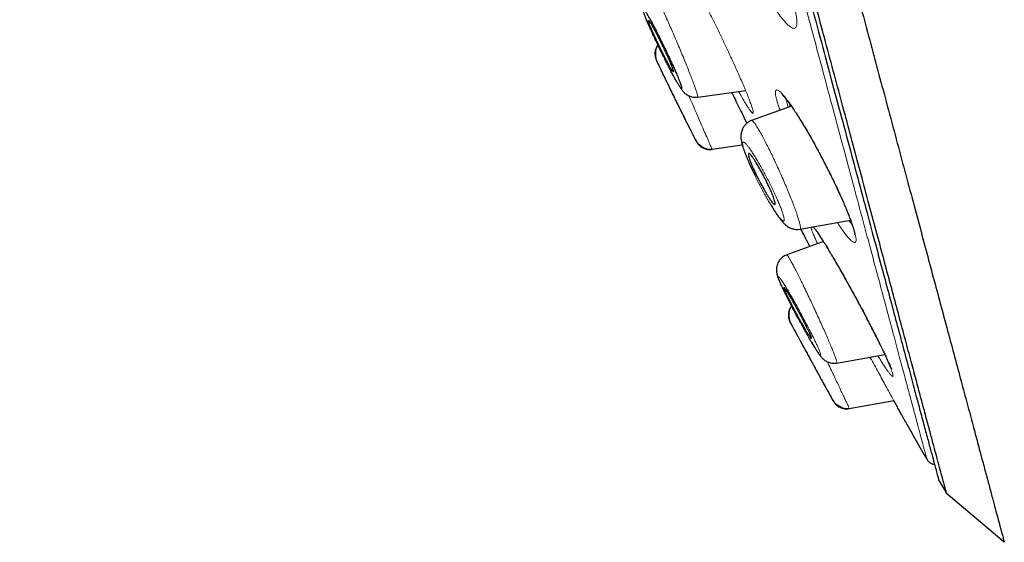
# Model space of a CAD drawing. Header units: millimetres. Extents: x 8 to 846, y 12 to 2113.
# Tile 232 of 256: x 89 to 120, y 1767 to 1784. Entities that reach past the tile are written whole.
import ezdxf

# ---------------------------------------------------------------- set-up
doc = ezdxf.new("R2010")
doc.units = ezdxf.units.MM

msp = doc.modelspace()

# ---------------------------------------------------------------- linework, layer by layer
at = {"color": 7, "linetype": 'Continuous', "lineweight": 30}
for p, q in [((110.459, 1781.606), (112.004, 1781.823)), ((113.467, 1781.319), (112.19, 1780.855)), ((110.919, 1779.933), (111.89, 1780.07)), ((113.745, 1777.361), (115.371, 1777.648)), ((114.497, 1776.968), (113.318, 1776.539)), ((114.928, 1773.059), (116.473, 1773.331)), ((115.328, 1771.603), (116.766, 1771.857)), ((118.452, 1768.871), (118.454, 1768.87)), ((120.307, 1767.299), (118.452, 1768.871)), ((120.309, 1767.297), (120.308, 1767.301))]:
    msp.add_line(p, q, dxfattribs=at)
at = {"color": 8, "linetype": 'Continuous', "lineweight": 0}
for p, q in [((110.922, 1779.926), (111.892, 1780.062)), ((115.184, 1775.792), (115.179, 1775.801)), ((115.332, 1771.596), (116.77, 1771.849))]:
    msp.add_line(p, q, dxfattribs=at)
at = {"color": 8, "linetype": 'Continuous', "lineweight": 0, "flags": 128}
msp.add_lwpolyline([(113.886, 1780.662), (113.881, 1780.667), (113.868, 1780.694)], dxfattribs=at)
at = {"color": 7, "linetype": 'Continuous', "lineweight": 30}
for radius, start, end in [(221.7, 205.83524, 205.94748), (221.7, 206.42076, 206.57838), (220, 207.63006, 207.79363), (221.7, 208.27627, 208.37934), (221.7, 208.85696, 209.01863), (220, 209.46691, 209.83034), (220, 210.0254, 210.15659)]:
    msp.add_arc((308.676, 1879.391), radius, start, end, dxfattribs=at)
for points, knots in [([(89.498, 1882.285), (89.5, 1882.275), (89.506, 1882.254), (89.551, 1882.085), (89.623, 1881.818), (89.724, 1881.442), (89.852, 1880.962), (90.009, 1880.377), (90.204, 1879.65), (90.442, 1878.762), (90.729, 1877.692), (91.052, 1876.485), (91.41, 1875.146), (91.803, 1873.68), (92.209, 1872.166), (92.621, 1870.628), (93.035, 1869.085), (93.47, 1867.459), (93.927, 1865.754), (94.405, 1863.97), (94.903, 1862.114), (95.419, 1860.187), (95.953, 1858.195), (96.503, 1856.14), (97.069, 1854.028), (97.65, 1851.861), (98.244, 1849.644), (98.851, 1847.379), (99.503, 1844.944), (100.202, 1842.335), (100.948, 1839.551), (101.704, 1836.73), (102.468, 1833.878), (103.238, 1831.004), (103.976, 1828.251), (104.679, 1825.629), (105.345, 1823.143), (106.01, 1820.66), (106.673, 1818.185), (107.333, 1815.723), (107.988, 1813.277), (108.638, 1810.852), (109.281, 1808.454), (109.915, 1806.086), (110.54, 1803.752), (111.155, 1801.459), (111.758, 1799.21), (112.348, 1797.008), (112.955, 1794.739), (113.578, 1792.418), (114.209, 1790.062), (114.817, 1787.794), (115.399, 1785.621), (115.956, 1783.541), (116.303, 1782.245), (116.477, 1781.597)], [0, 0, 0, 0, 0.017859, 0.035717, 0.053574, 0.07143, 0.089287, 0.107143, 0.125, 0.145832, 0.166666, 0.1875, 0.208333, 0.229166, 0.249999, 0.267856, 0.285713, 0.303571, 0.321429, 0.339287, 0.357144, 0.375001, 0.392858, 0.410715, 0.428572, 0.446429, 0.464286, 0.482143, 0.500002, 0.520835, 0.541668, 0.562501, 0.583334, 0.604167, 0.624999, 0.642856, 0.660713, 0.678571, 0.696428, 0.714286, 0.732144, 0.750003, 0.76786, 0.785718, 0.803575, 0.821433, 0.839289, 0.857146, 0.875003, 0.895835, 0.916668, 0.9375, 0.958333, 0.979167, 1, 1, 1, 1]), ([(118.452, 1768.871), (118.451, 1768.876), (118.448, 1768.887), (118.425, 1768.973), (118.388, 1769.11), (118.336, 1769.304), (118.27, 1769.552), (118.188, 1769.856), (118.095, 1770.202), (117.993, 1770.586), (117.881, 1771.003), (117.758, 1771.463), (117.623, 1771.967), (117.476, 1772.514), (117.313, 1773.124), (117.132, 1773.8), (116.933, 1774.546), (116.72, 1775.34), (116.495, 1776.181), (116.257, 1777.071), (116.005, 1778.008), (115.749, 1778.965), (115.489, 1779.937), (115.226, 1780.915), (114.955, 1781.929), (114.674, 1782.978), (114.383, 1784.061), (114.075, 1785.211), (113.749, 1786.429), (113.403, 1787.717), (113.048, 1789.041), (112.683, 1790.401), (112.309, 1791.797), (111.925, 1793.23), (111.542, 1794.657), (111.164, 1796.072), (110.791, 1797.464), (110.413, 1798.876), (110.03, 1800.307), (109.642, 1801.756), (109.237, 1803.267), (108.816, 1804.839), (108.378, 1806.474), (107.935, 1808.126), (107.487, 1809.796), (107.034, 1811.484), (106.576, 1813.192), (106.127, 1814.867), (105.689, 1816.504), (105.263, 1818.095), (104.837, 1819.688), (104.409, 1821.283), (103.981, 1822.881), (103.541, 1824.526), (103.087, 1826.217), (102.622, 1827.953), (102.157, 1829.687), (101.692, 1831.419), (101.228, 1833.15), (100.765, 1834.877), (100.318, 1836.547), (99.887, 1838.155), (99.474, 1839.7), (99.064, 1841.229), (98.659, 1842.742), (98.258, 1844.24), (97.867, 1845.699), (97.487, 1847.12), (97.116, 1848.502), (96.75, 1849.867), (96.389, 1851.215), (96.032, 1852.546), (95.679, 1853.859), (95.333, 1855.15), (94.989, 1856.436), (94.648, 1857.711), (94.309, 1858.975), (93.979, 1860.21), (93.656, 1861.414), (93.342, 1862.589), (93.04, 1863.715), (92.751, 1864.793), (92.475, 1865.825), (92.206, 1866.827), (91.945, 1867.798), (91.693, 1868.74), (91.448, 1869.65), (91.213, 1870.527), (90.985, 1871.379), (90.764, 1872.204), (90.551, 1873.001), (90.349, 1873.757), (90.158, 1874.472), (89.977, 1875.145), (89.811, 1875.767), (89.657, 1876.339), (89.517, 1876.862), (89.387, 1877.347), (89.267, 1877.792), (89.158, 1878.197), (89.06, 1878.564), (88.972, 1878.889), (88.895, 1879.179), (88.828, 1879.428), (88.773, 1879.635), (88.73, 1879.797), (88.7, 1879.912), (88.681, 1879.983), (88.679, 1879.992), (88.677, 1879.997)], [0, 0, 0, 0, 0.010081, 0.020137, 0.030179, 0.040216, 0.050257, 0.060311, 0.070335, 0.079491, 0.088633, 0.097767, 0.1069, 0.116039, 0.125192, 0.135253, 0.145282, 0.155288, 0.16528, 0.175267, 0.185259, 0.195301, 0.204496, 0.213673, 0.222839, 0.232002, 0.241168, 0.250345, 0.260322, 0.270285, 0.280246, 0.290212, 0.300194, 0.310203, 0.320293, 0.329526, 0.338727, 0.347904, 0.357065, 0.366218, 0.375372, 0.385323, 0.395264, 0.405207, 0.415162, 0.425139, 0.435149, 0.445226, 0.454443, 0.463632, 0.472801, 0.481959, 0.491116, 0.500279, 0.510233, 0.520184, 0.530144, 0.540125, 0.550137, 0.560192, 0.570258, 0.579448, 0.588609, 0.59775, 0.60688, 0.616007, 0.625139, 0.633867, 0.642594, 0.651329, 0.660077, 0.668845, 0.677642, 0.686473, 0.695244, 0.704395, 0.713529, 0.722653, 0.731774, 0.740899, 0.750037, 0.758756, 0.767483, 0.776222, 0.78498, 0.793764, 0.802579, 0.811433, 0.820208, 0.829363, 0.838502, 0.847632, 0.856762, 0.865897, 0.875044, 0.883755, 0.89247, 0.901196, 0.909939, 0.918704, 0.927499, 0.936329, 0.945126, 0.954305, 0.963462, 0.972602, 0.981734, 0.990864, 1, 1, 1, 1]), ([(103.438, 1824.397), (103.618, 1823.725), (103.978, 1822.382), (104.517, 1820.371), (105.055, 1818.364), (105.591, 1816.362), (106.125, 1814.366), (106.647, 1812.417), (107.155, 1810.522), (107.648, 1808.685), (108.135, 1806.869), (108.616, 1805.073), (109.1, 1803.268), (109.585, 1801.458), (110.07, 1799.648), (110.546, 1797.869), (111.014, 1796.122), (111.473, 1794.407), (111.914, 1792.761), (112.337, 1791.186), (112.739, 1789.684), (113.131, 1788.224), (113.511, 1786.806), (113.885, 1785.41), (114.252, 1784.039), (114.611, 1782.699), (114.956, 1781.411), (115.286, 1780.176), (115.601, 1778.997), (115.895, 1777.9), (116.168, 1776.885), (116.419, 1775.949), (116.655, 1775.073), (116.874, 1774.255), (117.081, 1773.483), (117.274, 1772.762), (117.452, 1772.096), (117.611, 1771.499), (117.752, 1770.97), (117.875, 1770.512), (117.977, 1770.132), (118.059, 1769.828), (118.121, 1769.596), (118.167, 1769.428), (118.192, 1769.334), (118.203, 1769.295), (118.2, 1769.306), (118.2, 1769.306)], [0, 0, 0, 0, 0.0232949, 0.0465589, 0.069828, 0.093138, 0.1165245, 0.139995, 0.1620676, 0.1840903, 0.2060924, 0.2281031, 0.2501512, 0.2733497, 0.2965381, 0.3197493, 0.3430159, 0.3663703, 0.3898083, 0.4118649, 0.4338901, 0.4559102, 0.4779512, 0.5000393, 0.5232022, 0.546403, 0.5696716, 0.593038, 0.6165317, 0.639999, 0.6620003, 0.6839543, 0.7058851, 0.7278175, 0.7497759, 0.7729306, 0.7961196, 0.8193719, 0.8427167, 0.8661831, 0.8896898, 0.9117455, 0.9337306, 0.9556694, 0.9775865, 0.9995067, 1, 1, 1, 1]), ([(108.776, 1784.367), (108.767, 1784.382), (108.747, 1784.413), (108.724, 1784.443), (108.707, 1784.461), (108.694, 1784.468), (108.689, 1784.458), (108.693, 1784.425), (108.707, 1784.375), (108.728, 1784.315), (108.752, 1784.249), (108.783, 1784.172), (108.822, 1784.075), (108.873, 1783.956), (108.935, 1783.815), (109.003, 1783.663), (109.076, 1783.504), (109.153, 1783.338), (109.234, 1783.169), (109.316, 1783.001), (109.398, 1782.836), (109.478, 1782.677), (109.555, 1782.526), (109.629, 1782.386), (109.697, 1782.259), (109.76, 1782.147), (109.815, 1782.052), (109.858, 1781.983), (109.89, 1781.934), (109.913, 1781.903), (109.93, 1781.885), (109.943, 1781.878), (109.948, 1781.889), (109.944, 1781.922), (109.93, 1781.971), (109.909, 1782.033), (109.884, 1782.099), (109.853, 1782.177), (109.813, 1782.274), (109.763, 1782.392), (109.701, 1782.533), (109.633, 1782.685), (109.56, 1782.844), (109.482, 1783.01), (109.402, 1783.179), (109.32, 1783.347), (109.238, 1783.512), (109.158, 1783.67), (109.081, 1783.821), (109.008, 1783.961), (108.939, 1784.087), (108.877, 1784.199), (108.821, 1784.295), (108.791, 1784.343), (108.776, 1784.367)], [0, 0, 0, 0, 0.015455, 0.031171, 0.046752, 0.062344, 0.083199, 0.104168, 0.124836, 0.140399, 0.155893, 0.171484, 0.187334, 0.208306, 0.229035, 0.249874, 0.270506, 0.291224, 0.312388, 0.333171, 0.354112, 0.374891, 0.395605, 0.416517, 0.437343, 0.458438, 0.479215, 0.500026, 0.515597, 0.531101, 0.546701, 0.562559, 0.583349, 0.604286, 0.625047, 0.640539, 0.656274, 0.671838, 0.687502, 0.708564, 0.729281, 0.750009, 0.770736, 0.791439, 0.812477, 0.833442, 0.854171, 0.875, 0.895706, 0.916414, 0.937479, 0.958289, 0.979237, 1, 1, 1, 1]), ([(109.627, 1782.48), (109.639, 1782.464), (109.66, 1782.432), (109.675, 1782.42), (109.68, 1782.429), (109.674, 1782.461), (109.656, 1782.515), (109.627, 1782.591), (109.589, 1782.686), (109.541, 1782.797), (109.485, 1782.923), (109.423, 1783.058), (109.356, 1783.199), (109.287, 1783.342), (109.219, 1783.48), (109.152, 1783.612), (109.089, 1783.732), (109.033, 1783.838), (108.983, 1783.926), (108.942, 1783.996), (108.91, 1784.045), (108.888, 1784.072), (108.876, 1784.077), (108.876, 1784.058), (108.887, 1784.018), (108.909, 1783.955), (108.941, 1783.872), (108.984, 1783.771), (109.035, 1783.654), (109.093, 1783.524), (109.157, 1783.386), (109.225, 1783.244), (109.294, 1783.102), (109.362, 1782.966), (109.427, 1782.838), (109.488, 1782.722), (109.543, 1782.622), (109.591, 1782.538), (109.615, 1782.5), (109.627, 1782.48)], [0, 0, 0, 0, 0.031091, 0.057186, 0.08328, 0.109566, 0.135853, 0.162585, 0.189318, 0.216556, 0.243797, 0.271367, 0.29894, 0.326517, 0.354094, 0.381358, 0.408621, 0.4354, 0.462177, 0.488508, 0.514837, 0.540941, 0.567043, 0.593238, 0.619432, 0.646008, 0.672584, 0.699671, 0.726761, 0.754257, 0.781756, 0.809369, 0.836984, 0.864372, 0.891761, 0.918813, 0.945863, 0.972933, 1, 1, 1, 1]), ([(109.179, 1783.285), (109.177, 1783.282), (109.151, 1783.253), (109.119, 1783.183), (109.088, 1783.08), (109.082, 1782.972), (109.097, 1782.87), (109.123, 1782.808), (109.135, 1782.777)], [0, 0, 0, 0, 0.019388, 0.22014, 0.423087, 0.623495, 0.816974, 1, 1, 1, 1]), ([(109.182, 1783.278), (109.18, 1783.275), (109.167, 1783.259), (109.15, 1783.229), (109.13, 1783.188), (109.115, 1783.146), (109.105, 1783.104), (109.099, 1783.06), (109.097, 1783.014), (109.1, 1782.972), (109.104, 1782.929), (109.108, 1782.895), (109.112, 1782.871), (109.116, 1782.848), (109.123, 1782.818), (109.134, 1782.782), (109.144, 1782.761), (109.149, 1782.749)], [0, 0, 0, 0, 0.017605, 0.094548, 0.158723, 0.225761, 0.300836, 0.386609, 0.484472, 0.590255, 0.677775, 0.715671, 0.751468, 0.786797, 0.823208, 0.903829, 1, 1, 1, 1]), ([(109.148, 1782.75), (109.146, 1782.756), (109.137, 1782.773), (109.136, 1782.776), (109.135, 1782.777)], [0, 0, 0, 0, 0.304977, 1, 1, 1, 1]), ([(109.135, 1782.777), (109.136, 1782.776), (109.137, 1782.773), (109.146, 1782.756), (109.148, 1782.75)], [0, 0, 0, 0, 0.694787, 1, 1, 1, 1]), ([(110.044, 1780.924), (110.034, 1780.944), (110.015, 1780.984), (109.975, 1781.065), (109.923, 1781.17), (109.859, 1781.299), (109.791, 1781.438), (109.722, 1781.578), (109.653, 1781.718), (109.588, 1781.852), (109.526, 1781.978), (109.47, 1782.091), (109.422, 1782.19), (109.382, 1782.27), (109.352, 1782.332), (109.332, 1782.372), (109.323, 1782.39), (109.325, 1782.387), (109.325, 1782.387)], [0, 0, 0, 0, 0.044924, 0.090412, 0.159548, 0.230743, 0.299833, 0.370925, 0.43919, 0.509382, 0.576428, 0.64534, 0.711297, 0.779095, 0.844538, 0.911844, 0.977571, 1, 1, 1, 1]), ([(109.881, 1781.948), (109.89, 1781.934), (109.912, 1781.897), (109.939, 1781.857), (109.964, 1781.822), (109.982, 1781.799), (109.998, 1781.781), (110.012, 1781.766), (110.036, 1781.741), (110.064, 1781.717), (110.094, 1781.696), (110.112, 1781.683), (110.134, 1781.67), (110.166, 1781.652), (110.213, 1781.631), (110.28, 1781.611), (110.364, 1781.598), (110.426, 1781.603), (110.459, 1781.606)], [0, 0, 0, 0, 0.089539, 0.238449, 0.333238, 0.408648, 0.464887, 0.498139, 0.527077, 0.60037, 0.622373, 0.645927, 0.671056, 0.704529, 0.754813, 0.821769, 0.90428, 1, 1, 1, 1]), ([(111.547, 1781.759), (111.573, 1781.706), (111.642, 1781.567), (111.751, 1781.344), (111.887, 1781.069), (111.984, 1780.873), (112.035, 1780.77), (112.037, 1780.766)], [0, 0, 0, 0, 0.153583, 0.40146, 0.652225, 0.98512, 1, 1, 1, 1]), ([(113.168, 1781.692), (113.168, 1781.692), (113.167, 1781.692), (113.173, 1781.688), (113.18, 1781.682), (113.192, 1781.67), (113.209, 1781.653), (113.235, 1781.625), (113.27, 1781.584), (113.317, 1781.525), (113.376, 1781.448), (113.449, 1781.348), (113.535, 1781.222), (113.624, 1781.086), (113.712, 1780.947), (113.791, 1780.82), (113.846, 1780.729), (113.871, 1780.686)], [0, 0, 0, 0, 0.005036, 0.024164, 0.048519, 0.078599, 0.121448, 0.172403, 0.240247, 0.31878, 0.408109, 0.508295, 0.619317, 0.741036, 0.828017, 0.919525, 1, 1, 1, 1]), ([(116.477, 1781.597), (116.574, 1781.236), (116.767, 1780.514), (117.045, 1779.478), (117.313, 1778.476), (117.572, 1777.512), (117.819, 1776.588), (118.056, 1775.705), (118.289, 1774.834), (118.518, 1773.981), (118.74, 1773.152), (118.948, 1772.376), (119.142, 1771.653), (119.316, 1771.003), (119.471, 1770.422), (119.61, 1769.906), (119.736, 1769.434), (119.85, 1769.009), (119.952, 1768.629), (120.041, 1768.296), (120.105, 1768.057), (120.15, 1767.889), (120.181, 1767.772), (120.209, 1767.667), (120.235, 1767.572), (120.257, 1767.488), (120.275, 1767.424), (120.287, 1767.377), (120.296, 1767.345), (120.302, 1767.323), (120.305, 1767.309), (120.307, 1767.302), (120.308, 1767.299), (120.309, 1767.297), (120.309, 1767.297), (120.309, 1767.297)], [0, 0, 0, 0, 0.039965, 0.079929, 0.119922, 0.160016, 0.200089, 0.23998, 0.27989, 0.323933, 0.367928, 0.411888, 0.455897, 0.499945, 0.539967, 0.579932, 0.619887, 0.659888, 0.699966, 0.740007, 0.779935, 0.800437, 0.821039, 0.842058, 0.863869, 0.886742, 0.91016, 0.92548, 0.94039, 0.954618, 0.96777, 0.977052, 0.985307, 0.992835, 1, 1, 1, 1]), ([(113.399, 1781.415), (113.399, 1781.415), (113.407, 1781.384), (113.419, 1781.345), (113.431, 1781.306)], [0, 0, 0, 0, 0.002533, 1, 1, 1, 1]), ([(110.133, 1780.743), (110.133, 1780.743), (110.135, 1780.739), (110.128, 1780.753), (110.112, 1780.786), (110.084, 1780.843), (110.057, 1780.897), (110.044, 1780.924)], [0, 0, 0, 0, 0.013231, 0.256391, 0.506737, 0.74986, 1, 1, 1, 1]), ([(112.19, 1780.855), (112.166, 1780.845), (112.119, 1780.825), (112.057, 1780.784), (112.008, 1780.742), (111.967, 1780.697), (111.935, 1780.654), (111.911, 1780.613), (111.89, 1780.569), (111.87, 1780.517), (111.855, 1780.456), (111.848, 1780.397), (111.845, 1780.321), (111.852, 1780.239), (111.87, 1780.147), (111.891, 1780.064), (111.92, 1779.969), (111.959, 1779.857), (112.011, 1779.723), (112.076, 1779.566), (112.146, 1779.409), (112.217, 1779.257), (112.266, 1779.155), (112.295, 1779.098), (112.3, 1779.088)], [0, 0, 0, 0, 0.033217, 0.063824, 0.091104, 0.114513, 0.139099, 0.157266, 0.175297, 0.20346, 0.232979, 0.263231, 0.294303, 0.358934, 0.4185, 0.476248, 0.540521, 0.611831, 0.689018, 0.771549, 0.859765, 0.921919, 0.986824, 1, 1, 1, 1]), ([(113.886, 1780.662), (113.929, 1780.589), (114.013, 1780.446), (114.142, 1780.219), (114.268, 1779.992), (114.389, 1779.766), (114.506, 1779.544), (114.617, 1779.329), (114.72, 1779.122), (114.827, 1778.904), (114.934, 1778.68), (115.037, 1778.454), (115.128, 1778.25), (115.206, 1778.067), (115.272, 1777.906), (115.327, 1777.766), (115.373, 1777.645), (115.41, 1777.541), (115.444, 1777.439), (115.473, 1777.344), (115.491, 1777.276), (115.5, 1777.234), (115.505, 1777.21), (115.508, 1777.192), (115.509, 1777.177), (115.51, 1777.179), (115.51, 1777.18)], [0, 0, 0, 0, 0.058336, 0.114968, 0.169865, 0.222975, 0.274244, 0.323631, 0.371118, 0.416712, 0.474623, 0.529414, 0.581078, 0.629578, 0.674873, 0.716936, 0.755757, 0.791348, 0.824789, 0.872299, 0.916595, 0.937518, 0.957629, 0.976936, 0.995789, 1, 1, 1, 1]), ([(110.392, 1780.224), (110.402, 1780.205), (110.422, 1780.169), (110.456, 1780.126), (110.487, 1780.094), (110.512, 1780.074), (110.529, 1780.064), (110.535, 1780.062), (110.546, 1780.057), (110.554, 1780.051), (110.564, 1780.045), (110.579, 1780.034), (110.6, 1780.019), (110.627, 1779.999), (110.654, 1779.981), (110.691, 1779.961), (110.738, 1779.944), (110.792, 1779.932), (110.854, 1779.927), (110.897, 1779.931), (110.919, 1779.933)], [0, 0, 0, 0, 0.085364, 0.159456, 0.221725, 0.273056, 0.31632, 0.35206, 0.365784, 0.378533, 0.39228, 0.408692, 0.453196, 0.516585, 0.598913, 0.680583, 0.758546, 0.835925, 0.915634, 1, 1, 1, 1]), ([(110.405, 1780.197), (110.405, 1780.198), (110.404, 1780.2), (110.397, 1780.214), (110.394, 1780.221)], [0, 0, 0, 0, 0.521458, 1, 1, 1, 1]), ([(110.394, 1780.221), (110.397, 1780.214), (110.404, 1780.2), (110.405, 1780.198), (110.405, 1780.197)], [0, 0, 0, 0, 0.478338, 1, 1, 1, 1]), ([(110.405, 1780.197), (110.417, 1780.176), (110.442, 1780.131), (110.492, 1780.072), (110.551, 1780.02), (110.619, 1779.977), (110.693, 1779.945), (110.769, 1779.926), (110.847, 1779.919), (110.897, 1779.924), (110.922, 1779.926)], [0, 0, 0, 0, 0.119667, 0.243791, 0.371076, 0.500002, 0.628928, 0.756212, 0.880335, 1, 1, 1, 1]), ([(112.68, 1778.481), (112.665, 1778.506), (112.636, 1778.554), (112.581, 1778.649), (112.517, 1778.764), (112.445, 1778.9), (112.375, 1779.037), (112.309, 1779.171), (112.25, 1779.3), (112.198, 1779.419), (112.155, 1779.527), (112.12, 1779.62), (112.097, 1779.696), (112.085, 1779.753), (112.085, 1779.789), (112.097, 1779.802), (112.122, 1779.791), (112.159, 1779.756), (112.206, 1779.697), (112.263, 1779.616), (112.327, 1779.517), (112.397, 1779.402), (112.47, 1779.275), (112.543, 1779.142), (112.615, 1779.004), (112.683, 1778.868), (112.746, 1778.736), (112.803, 1778.611), (112.852, 1778.496), (112.892, 1778.393), (112.922, 1778.306), (112.941, 1778.237), (112.949, 1778.188), (112.944, 1778.16), (112.927, 1778.156), (112.898, 1778.176), (112.857, 1778.221), (112.806, 1778.287), (112.747, 1778.374), (112.702, 1778.445), (112.68, 1778.481)], [0, 0, 0, 0, 0.017723, 0.035446, 0.062718, 0.089988, 0.116528, 0.143065, 0.169015, 0.194961, 0.220696, 0.246429, 0.272425, 0.29842, 0.325065, 0.351712, 0.379119, 0.40653, 0.43445, 0.462374, 0.490316, 0.51826, 0.545744, 0.573226, 0.599993, 0.626757, 0.652857, 0.678955, 0.704704, 0.730451, 0.756314, 0.782176, 0.808592, 0.83501, 0.862191, 0.889376, 0.917042, 0.94471, 0.972354, 1, 1, 1, 1]), ([(112.826, 1778.118), (112.838, 1778.098), (112.866, 1778.05), (112.909, 1777.98), (112.957, 1777.904), (113.006, 1777.829), (113.056, 1777.758), (113.107, 1777.689), (113.16, 1777.624), (113.214, 1777.563), (113.27, 1777.508), (113.34, 1777.452), (113.41, 1777.411), (113.463, 1777.389), (113.51, 1777.373), (113.566, 1777.36), (113.646, 1777.35), (113.709, 1777.357), (113.745, 1777.361)], [0, 0, 0, 0, 0.048343, 0.111729, 0.183813, 0.26179, 0.346199, 0.420016, 0.493936, 0.572572, 0.654582, 0.723056, 0.787738, 0.833051, 0.854453, 0.885631, 0.9347, 1, 1, 1, 1]), ([(115.32, 1777.639), (115.329, 1777.626), (115.365, 1777.576), (115.396, 1777.539), (115.42, 1777.51)], [0, 0, 0, 0, 0.249221, 1, 1, 1, 1]), ([(114.237, 1777.355), (114.237, 1777.354), (114.244, 1777.346), (114.263, 1777.32), (114.298, 1777.273), (114.346, 1777.203), (114.4, 1777.12), (114.46, 1777.028), (114.519, 1776.933), (114.588, 1776.821), (114.666, 1776.693), (114.753, 1776.547), (114.849, 1776.383), (114.955, 1776.201), (115.069, 1776.002), (115.149, 1775.859), (115.19, 1775.786)], [0, 0, 0, 0, 0.002645, 0.060085, 0.126788, 0.202707, 0.287796, 0.349789, 0.416106, 0.486789, 0.561847, 0.641249, 0.724914, 0.812711, 0.90447, 1, 1, 1, 1]), ([(113.319, 1776.535), (113.294, 1776.525), (113.245, 1776.504), (113.181, 1776.461), (113.129, 1776.413), (113.088, 1776.366), (113.059, 1776.321), (113.03, 1776.267), (113.005, 1776.201), (112.989, 1776.125), (112.985, 1776.056), (112.989, 1775.994), (112.999, 1775.935), (113.011, 1775.887), (113.026, 1775.839), (113.046, 1775.782), (113.073, 1775.714), (113.111, 1775.626), (113.15, 1775.539), (113.182, 1775.471), (113.192, 1775.449)], [0, 0, 0, 0, 0.047623, 0.092552, 0.133662, 0.170072, 0.201169, 0.226859, 0.275599, 0.326199, 0.378693, 0.426568, 0.469986, 0.534024, 0.600086, 0.671733, 0.749101, 0.83238, 0.944954, 1, 1, 1, 1]), ([(115.19, 1775.786), (115.233, 1775.71), (115.318, 1775.558), (115.444, 1775.328), (115.567, 1775.102), (115.685, 1774.883), (115.797, 1774.672), (115.903, 1774.47), (116.001, 1774.28), (116.102, 1774.084), (116.203, 1773.886), (116.299, 1773.692), (116.382, 1773.522), (116.453, 1773.374), (116.512, 1773.248), (116.561, 1773.142), (116.6, 1773.056), (116.63, 1772.986), (116.653, 1772.932), (116.67, 1772.896), (116.681, 1772.878), (116.686, 1772.878), (116.688, 1772.878)], [0, 0, 0, 0, 0.062927, 0.124158, 0.183664, 0.241393, 0.297287, 0.351301, 0.403408, 0.453602, 0.517579, 0.578376, 0.636036, 0.690528, 0.741808, 0.789845, 0.834623, 0.876145, 0.91444, 0.94975, 0.982206, 1, 1, 1, 1]), ([(113.786, 1774.355), (113.77, 1774.383), (113.738, 1774.439), (113.682, 1774.542), (113.616, 1774.663), (113.543, 1774.8), (113.475, 1774.932), (113.412, 1775.056), (113.357, 1775.169), (113.31, 1775.267), (113.274, 1775.35), (113.247, 1775.415), (113.232, 1775.46), (113.229, 1775.484), (113.238, 1775.484), (113.26, 1775.461), (113.294, 1775.415), (113.34, 1775.346), (113.396, 1775.257), (113.46, 1775.149), (113.53, 1775.028), (113.604, 1774.896), (113.68, 1774.759), (113.754, 1774.621), (113.825, 1774.485), (113.892, 1774.356), (113.952, 1774.236), (114.004, 1774.128), (114.047, 1774.036), (114.08, 1773.959), (114.102, 1773.902), (114.113, 1773.865), (114.111, 1773.85), (114.097, 1773.858), (114.07, 1773.89), (114.031, 1773.945), (113.982, 1774.021), (113.923, 1774.117), (113.857, 1774.229), (113.81, 1774.313), (113.786, 1774.355)], [0, 0, 0, 0, 0.017723, 0.035446, 0.062718, 0.089988, 0.116528, 0.143065, 0.169015, 0.194961, 0.220696, 0.246429, 0.272425, 0.29842, 0.325065, 0.351712, 0.379119, 0.40653, 0.43445, 0.462374, 0.490316, 0.51826, 0.545744, 0.573226, 0.599993, 0.626757, 0.652857, 0.678955, 0.704704, 0.730451, 0.756314, 0.782176, 0.808592, 0.83501, 0.862191, 0.889376, 0.917042, 0.94471, 0.972354, 1, 1, 1, 1]), ([(113.467, 1774.895), (113.464, 1774.891), (113.435, 1774.858), (113.401, 1774.782), (113.372, 1774.673), (113.37, 1774.562), (113.388, 1774.458), (113.417, 1774.396), (113.431, 1774.366)], [0, 0, 0, 0, 0.030383, 0.233693, 0.437005, 0.635211, 0.823931, 1, 1, 1, 1]), ([(113.47, 1774.889), (113.469, 1774.888), (113.456, 1774.872), (113.439, 1774.842), (113.417, 1774.8), (113.402, 1774.757), (113.391, 1774.713), (113.385, 1774.667), (113.383, 1774.619), (113.387, 1774.575), (113.392, 1774.53), (113.397, 1774.495), (113.403, 1774.462), (113.412, 1774.421), (113.427, 1774.378), (113.438, 1774.355), (113.444, 1774.343)], [0, 0, 0, 0, 0.010611, 0.089464, 0.155034, 0.222727, 0.297767, 0.382703, 0.478864, 0.58305, 0.670664, 0.709121, 0.745786, 0.81942, 0.902276, 1, 1, 1, 1]), ([(113.444, 1774.342), (113.44, 1774.349), (113.433, 1774.364), (113.432, 1774.365), (113.431, 1774.366)], [0, 0, 0, 0, 0.490988, 1, 1, 1, 1]), ([(113.431, 1774.366), (113.432, 1774.365), (113.433, 1774.364), (113.44, 1774.349), (113.444, 1774.342)], [0, 0, 0, 0, 0.508817, 1, 1, 1, 1]), ([(113.62, 1774.015), (113.621, 1774.014), (113.623, 1774.01), (113.641, 1773.977), (113.671, 1773.922), (113.713, 1773.846), (113.766, 1773.749), (113.827, 1773.636), (113.896, 1773.509), (113.97, 1773.374), (114.047, 1773.233), (114.098, 1773.14), (114.124, 1773.092)], [0, 0, 0, 0, 0.088886, 0.186868, 0.28465, 0.385453, 0.485737, 0.589105, 0.690343, 0.794587, 0.895831, 1, 1, 1, 1]), ([(114.112, 1773.731), (114.127, 1773.706), (114.167, 1773.639), (114.226, 1773.543), (114.29, 1773.442), (114.346, 1773.36), (114.404, 1773.281), (114.455, 1773.223), (114.498, 1773.182), (114.544, 1773.146), (114.597, 1773.113), (114.645, 1773.092), (114.685, 1773.077), (114.738, 1773.063), (114.798, 1773.054), (114.867, 1773.053), (114.907, 1773.059), (114.928, 1773.061)], [0, 0, 0, 0, 0.067391, 0.181965, 0.299, 0.417198, 0.531024, 0.642263, 0.695082, 0.741909, 0.78527, 0.821124, 0.848752, 0.870145, 0.925645, 0.960725, 1, 1, 1, 1]), ([(114.124, 1773.092), (114.154, 1773.037), (114.208, 1772.938), (114.281, 1772.804), (114.342, 1772.692), (114.396, 1772.594), (114.439, 1772.514), (114.474, 1772.452), (114.496, 1772.411), (114.507, 1772.39), (114.506, 1772.392), (114.506, 1772.393)], [0, 0, 0, 0, 0.147502, 0.263068, 0.381788, 0.494538, 0.610376, 0.721717, 0.836193, 0.948138, 1, 1, 1, 1]), ([(114.808, 1771.846), (114.808, 1771.847), (114.807, 1771.849), (114.799, 1771.863), (114.795, 1771.87)], [0, 0, 0, 0, 0.518722, 1, 1, 1, 1]), ([(114.795, 1771.87), (114.799, 1771.863), (114.807, 1771.849), (114.808, 1771.847), (114.808, 1771.846)], [0, 0, 0, 0, 0.481068, 1, 1, 1, 1]), ([(114.795, 1771.869), (114.807, 1771.851), (114.827, 1771.816), (114.863, 1771.775), (114.895, 1771.745), (114.921, 1771.726), (114.938, 1771.717), (114.944, 1771.717), (114.954, 1771.712), (114.959, 1771.709), (114.965, 1771.706), (114.973, 1771.701), (114.988, 1771.691), (115.01, 1771.676), (115.038, 1771.658), (115.065, 1771.64), (115.103, 1771.622), (115.149, 1771.607), (115.204, 1771.597), (115.265, 1771.594), (115.307, 1771.6), (115.329, 1771.603)], [0, 0, 0, 0, 0.085038, 0.158688, 0.220516, 0.271593, 0.315072, 0.351326, 0.365118, 0.371509, 0.377876, 0.391508, 0.407823, 0.45232, 0.515996, 0.598893, 0.68103, 0.759145, 0.836436, 0.915915, 1, 1, 1, 1]), ([(114.808, 1771.846), (114.821, 1771.824), (114.848, 1771.781), (114.899, 1771.725), (114.96, 1771.675), (115.029, 1771.635), (115.104, 1771.606), (115.181, 1771.59), (115.258, 1771.586), (115.308, 1771.592), (115.332, 1771.596)], [0, 0, 0, 0, 0.119732, 0.243868, 0.371124, 0.5, 0.628875, 0.756132, 0.880268, 1, 1, 1, 1]), ([(117.136, 1771.168), (117.134, 1771.171), (117.132, 1771.176), (117.11, 1771.215), (117.075, 1771.279), (117.026, 1771.368), (116.966, 1771.478), (116.893, 1771.609), (116.826, 1771.733), (116.778, 1771.819), (116.762, 1771.848)], [0, 0, 0, 0, 0.132299, 0.264523, 0.397637, 0.533101, 0.6677, 0.800576, 0.933138, 1, 1, 1, 1]), ([(117.826, 1769.955), (117.844, 1769.929), (117.882, 1769.876), (117.967, 1769.826), (118.032, 1769.802), (118.065, 1769.805), (118.066, 1769.805)], [0, 0, 0, 0, 0.321148, 0.65988, 0.998612, 1, 1, 1, 1])]:
    msp.add_open_spline(points, degree=3, knots=knots, dxfattribs=at)
at = {"color": 8, "linetype": 'Continuous', "lineweight": 0}
for points, knots in [([(117.826, 1769.956), (117.824, 1769.962), (117.821, 1769.976), (117.79, 1770.089), (117.742, 1770.27), (117.673, 1770.525), (117.585, 1770.853), (117.48, 1771.245), (117.359, 1771.696), (117.224, 1772.201), (117.073, 1772.767), (116.905, 1773.394), (116.717, 1774.095), (116.508, 1774.874), (116.278, 1775.733), (116.03, 1776.657), (115.765, 1777.645), (115.482, 1778.698), (115.189, 1779.795), (114.885, 1780.928), (114.575, 1782.089), (114.251, 1783.297), (113.915, 1784.553), (113.559, 1785.882), (113.182, 1787.287), (112.785, 1788.768), (112.375, 1790.297), (111.952, 1791.873), (111.517, 1793.498), (111.078, 1795.135), (110.639, 1796.776), (110.2, 1798.413), (109.755, 1800.077), (109.302, 1801.768), (108.831, 1803.525), (108.343, 1805.345), (107.838, 1807.23), (107.327, 1809.137), (106.81, 1811.067), (106.286, 1813.019), (105.769, 1814.95), (105.26, 1816.851), (104.76, 1818.719), (104.258, 1820.591), (103.755, 1822.468), (103.42, 1823.721), (103.252, 1824.347)], [0, 0, 0, 0, 0.023149, 0.046416, 0.069684, 0.092982, 0.11634, 0.139832, 0.161941, 0.183975, 0.205958, 0.227914, 0.249869, 0.273151, 0.296383, 0.319594, 0.342814, 0.36607, 0.389539, 0.411669, 0.433717, 0.455708, 0.477667, 0.49962, 0.522922, 0.546189, 0.569453, 0.592745, 0.616095, 0.639575, 0.661661, 0.683666, 0.705616, 0.727539, 0.749462, 0.772866, 0.796232, 0.819594, 0.842988, 0.866448, 0.889948, 0.91202, 0.934031, 0.956011, 0.977991, 1, 1, 1, 1]), ([(111.882, 1788.108), (111.92, 1788.05), (111.996, 1787.934), (112.116, 1787.739), (112.24, 1787.529), (112.365, 1787.305), (112.491, 1787.072), (112.616, 1786.832), (112.738, 1786.586), (112.857, 1786.338), (112.972, 1786.088), (113.081, 1785.839), (113.183, 1785.594), (113.279, 1785.354), (113.366, 1785.122), (113.442, 1784.904), (113.507, 1784.702), (113.56, 1784.517), (113.601, 1784.35), (113.63, 1784.204), (113.645, 1784.079), (113.648, 1783.977), (113.638, 1783.898), (113.615, 1783.844), (113.58, 1783.816), (113.533, 1783.814), (113.475, 1783.837), (113.405, 1783.885), (113.326, 1783.958), (113.236, 1784.055), (113.139, 1784.173), (113.041, 1784.302), (112.974, 1784.4), (112.944, 1784.444)], [0, 0, 0, 0, 0.032468, 0.06476, 0.097198, 0.130098, 0.162883, 0.195209, 0.227397, 0.259772, 0.292141, 0.324312, 0.356638, 0.389465, 0.422432, 0.454791, 0.486903, 0.519134, 0.551435, 0.583593, 0.615973, 0.648928, 0.681657, 0.713973, 0.746219, 0.778741, 0.810999, 0.843166, 0.87557, 0.908534, 0.941299, 0.973636, 1, 1, 1, 1]), ([(109.053, 1784.998), (109.066, 1784.973), (109.092, 1784.925), (109.137, 1784.833), (109.188, 1784.728), (109.251, 1784.596), (109.326, 1784.434), (109.414, 1784.24), (109.507, 1784.032), (109.603, 1783.814), (109.7, 1783.589), (109.798, 1783.361), (109.894, 1783.132), (109.988, 1782.907), (110.077, 1782.689), (110.159, 1782.482), (110.235, 1782.29), (110.301, 1782.118), (110.357, 1781.967), (110.402, 1781.84), (110.433, 1781.745), (110.452, 1781.679), (110.462, 1781.637), (110.465, 1781.611), (110.461, 1781.608), (110.459, 1781.607)], [0, 0, 0, 0, 0.036278, 0.072499, 0.108641, 0.144705, 0.192683, 0.240596, 0.288423, 0.336114, 0.383625, 0.431033, 0.47866, 0.526465, 0.574305, 0.622017, 0.669468, 0.716722, 0.764258, 0.812061, 0.860013, 0.896009, 0.93198, 0.967917, 1, 1, 1, 1]), ([(110.716, 1784.556), (110.758, 1784.474), (110.841, 1784.31), (110.967, 1784.056), (111.094, 1783.797), (111.234, 1783.507), (111.385, 1783.19), (111.543, 1782.852), (111.678, 1782.556), (111.792, 1782.301), (111.886, 1782.087), (111.971, 1781.887), (112.046, 1781.705), (112.11, 1781.542), (112.163, 1781.402), (112.203, 1781.287), (112.23, 1781.196), (112.245, 1781.131), (112.245, 1781.094), (112.233, 1781.083), (112.207, 1781.1), (112.168, 1781.143), (112.118, 1781.211), (112.057, 1781.305), (111.984, 1781.422), (111.901, 1781.563), (111.831, 1781.687), (111.785, 1781.769), (111.774, 1781.791)], [0, 0, 0, 0, 0.038192, 0.076037, 0.113929, 0.152264, 0.203154, 0.253465, 0.304101, 0.342017, 0.379673, 0.417491, 0.455884, 0.494352, 0.532197, 0.569829, 0.607667, 0.645541, 0.683182, 0.721019, 0.759477, 0.797731, 0.835542, 0.873304, 0.911413, 0.949178, 0.98681, 1, 1, 1, 1]), ([(110.394, 1780.221), (110.393, 1780.221), (110.39, 1780.228), (110.378, 1780.253), (110.354, 1780.3), (110.319, 1780.371), (110.273, 1780.466), (110.218, 1780.578), (110.155, 1780.704), (110.086, 1780.845), (110.012, 1780.996), (109.933, 1781.156), (109.852, 1781.32), (109.77, 1781.488), (109.687, 1781.655), (109.606, 1781.819), (109.528, 1781.979), (109.454, 1782.13), (109.384, 1782.271), (109.327, 1782.388), (109.28, 1782.483), (109.243, 1782.559), (109.21, 1782.624), (109.181, 1782.684), (109.159, 1782.729), (109.151, 1782.745), (109.148, 1782.75)], [0, 0, 0, 0, 0.002685, 0.038103, 0.074052, 0.121165, 0.168909, 0.21606, 0.263322, 0.310326, 0.357913, 0.405461, 0.452574, 0.500007, 0.547461, 0.594518, 0.641988, 0.68963, 0.736758, 0.784145, 0.819617, 0.854833, 0.890165, 0.925981, 0.973046, 1, 1, 1, 1]), ([(113.104, 1781.187), (113.096, 1781.209), (113.068, 1781.285), (113.031, 1781.398), (112.994, 1781.524), (112.969, 1781.63), (112.956, 1781.716), (112.955, 1781.779), (112.966, 1781.821), (112.988, 1781.84), (113.022, 1781.838), (113.067, 1781.812), (113.122, 1781.765), (113.188, 1781.696), (113.262, 1781.607), (113.347, 1781.496), (113.44, 1781.366), (113.539, 1781.22), (113.644, 1781.059), (113.753, 1780.885), (113.83, 1780.757), (113.868, 1780.694)], [0, 0, 0, 0, 0.021219, 0.075102, 0.128971, 0.18325, 0.237284, 0.291619, 0.346788, 0.401657, 0.455918, 0.510082, 0.564661, 0.618718, 0.672713, 0.727143, 0.782492, 0.837277, 0.891486, 0.945574, 1, 1, 1, 1]), ([(110.176, 1781.649), (110.221, 1781.546), (110.315, 1781.328), (110.437, 1781.046), (110.541, 1780.805), (110.624, 1780.613), (110.711, 1780.411), (110.796, 1780.216), (110.855, 1780.079), (110.89, 1780), (110.908, 1779.959), (110.917, 1779.937), (110.918, 1779.934), (110.919, 1779.934)], [0, 0, 0, 0, 0.120842, 0.254826, 0.344311, 0.433862, 0.523613, 0.657813, 0.791176, 0.857994, 0.925098, 0.992721, 1, 1, 1, 1]), ([(113.303, 1781.543), (113.305, 1781.527), (113.309, 1781.487), (113.331, 1781.4), (113.351, 1781.328), (113.366, 1781.284), (113.366, 1781.283)], [0, 0, 0, 0, 0.251237, 0.620803, 0.990149, 1, 1, 1, 1]), ([(112.191, 1780.853), (112.192, 1780.854), (112.198, 1780.86), (112.221, 1780.844), (112.261, 1780.802), (112.298, 1780.75), (112.317, 1780.723)], [0, 0, 0, 0, 0.056944, 0.370318, 0.68478, 1, 1, 1, 1]), ([(112.317, 1780.723), (112.337, 1780.692), (112.378, 1780.629), (112.453, 1780.502), (112.535, 1780.353), (112.625, 1780.183), (112.721, 1779.995), (112.82, 1779.793), (112.922, 1779.58), (113.024, 1779.359), (113.126, 1779.134), (113.225, 1778.908), (113.321, 1778.684), (113.41, 1778.467), (113.493, 1778.259), (113.567, 1778.066), (113.63, 1777.891), (113.682, 1777.738), (113.721, 1777.608), (113.745, 1777.511), (113.758, 1777.443), (113.762, 1777.398), (113.758, 1777.368), (113.749, 1777.364), (113.745, 1777.361)], [0, 0, 0, 0, 0.048042, 0.095993, 0.143795, 0.191477, 0.239105, 0.286686, 0.334181, 0.38155, 0.428798, 0.476217, 0.523889, 0.571689, 0.619451, 0.667025, 0.714344, 0.761811, 0.809582, 0.857552, 0.89358, 0.929574, 0.965493, 1, 1, 1, 1]), ([(113.868, 1780.694), (113.91, 1780.623), (113.993, 1780.483), (114.121, 1780.258), (114.251, 1780.024), (114.381, 1779.782), (114.511, 1779.536), (114.637, 1779.289), (114.759, 1779.044), (114.876, 1778.801), (114.988, 1778.564), (115.092, 1778.335), (115.187, 1778.115), (115.274, 1777.907), (115.351, 1777.712), (115.417, 1777.536), (115.469, 1777.38), (115.508, 1777.246), (115.535, 1777.134), (115.548, 1777.045), (115.547, 1776.981), (115.533, 1776.942), (115.506, 1776.926), (115.466, 1776.937), (115.414, 1776.972), (115.35, 1777.033), (115.275, 1777.117), (115.19, 1777.224), (115.095, 1777.354), (115.013, 1777.471), (114.961, 1777.551), (114.947, 1777.573)], [0, 0, 0, 0, 0.03524, 0.070289, 0.105498, 0.141209, 0.176795, 0.211882, 0.246819, 0.281959, 0.317091, 0.35201, 0.387098, 0.422728, 0.45851, 0.493633, 0.528488, 0.563473, 0.598532, 0.633438, 0.668582, 0.704352, 0.73988, 0.774957, 0.809956, 0.845252, 0.880269, 0.915185, 0.950356, 0.98613, 1, 1, 1, 1]), ([(112.031, 1780.076), (112.019, 1780.09), (111.994, 1780.118), (111.964, 1780.145), (111.939, 1780.161), (111.92, 1780.164), (111.907, 1780.155), (111.901, 1780.135), (111.901, 1780.102), (111.908, 1780.058), (111.921, 1780.001), (111.941, 1779.934), (111.967, 1779.855), (112.003, 1779.757), (112.05, 1779.637), (112.11, 1779.495), (112.178, 1779.344), (112.252, 1779.185), (112.331, 1779.021), (112.415, 1778.855), (112.501, 1778.69), (112.588, 1778.529), (112.674, 1778.375), (112.758, 1778.23), (112.839, 1778.096), (112.916, 1777.974), (112.987, 1777.867), (113.052, 1777.777), (113.104, 1777.713), (113.144, 1777.668), (113.175, 1777.641), (113.199, 1777.625), (113.218, 1777.622), (113.231, 1777.631), (113.237, 1777.652), (113.237, 1777.684), (113.231, 1777.729), (113.217, 1777.785), (113.197, 1777.853), (113.171, 1777.932), (113.134, 1778.031), (113.087, 1778.15), (113.027, 1778.293), (112.959, 1778.444), (112.886, 1778.602), (112.806, 1778.766), (112.722, 1778.932), (112.636, 1779.098), (112.549, 1779.258), (112.464, 1779.412), (112.38, 1779.557), (112.299, 1779.691), (112.222, 1779.812), (112.151, 1779.918), (112.086, 1780.009), (112.049, 1780.054), (112.031, 1780.076)], [0, 0, 0, 0, 0.015507, 0.031239, 0.046808, 0.062453, 0.078414, 0.094045, 0.109502, 0.124946, 0.140483, 0.155963, 0.171559, 0.187438, 0.208436, 0.229159, 0.249973, 0.270534, 0.291249, 0.312484, 0.333275, 0.354264, 0.374972, 0.395744, 0.416471, 0.437493, 0.458582, 0.479352, 0.500142, 0.51571, 0.53121, 0.546802, 0.562643, 0.578239, 0.593873, 0.609637, 0.625108, 0.640605, 0.656069, 0.671669, 0.687576, 0.708606, 0.729321, 0.750088, 0.770727, 0.791436, 0.812579, 0.833512, 0.854236, 0.875081, 0.895741, 0.916445, 0.937535, 0.958321, 0.979267, 1, 1, 1, 1]), ([(114.307, 1776.899), (114.289, 1776.939), (114.247, 1777.031), (114.194, 1777.154), (114.147, 1777.268), (114.113, 1777.36), (114.101, 1777.402), (114.094, 1777.423)], [0, 0, 0, 0, 0.167344, 0.383299, 0.59499, 0.804494, 1, 1, 1, 1]), ([(114.173, 1777.437), (114.187, 1777.42), (114.216, 1777.384), (114.275, 1777.303), (114.345, 1777.2), (114.425, 1777.077), (114.514, 1776.937), (114.611, 1776.779), (114.715, 1776.605), (114.825, 1776.419), (114.94, 1776.222), (115.058, 1776.017), (115.139, 1775.873), (115.179, 1775.801)], [0, 0, 0, 0, 0.079318, 0.170975, 0.26334, 0.354804, 0.446169, 0.538276, 0.631944, 0.724644, 0.816372, 0.907898, 1, 1, 1, 1]), ([(113.32, 1776.533), (113.321, 1776.534), (113.325, 1776.537), (113.34, 1776.521), (113.366, 1776.485), (113.407, 1776.418), (113.462, 1776.32), (113.508, 1776.234), (113.531, 1776.19)], [0, 0, 0, 0, 0.099138, 0.2498647, 0.3995376, 0.599069, 0.7992934, 1, 1, 1, 1]), ([(113.531, 1776.19), (113.556, 1776.143), (113.606, 1776.047), (113.692, 1775.878), (113.784, 1775.692), (113.883, 1775.49), (113.985, 1775.277), (114.089, 1775.057), (114.194, 1774.833), (114.297, 1774.609), (114.398, 1774.387), (114.494, 1774.172), (114.585, 1773.967), (114.667, 1773.775), (114.742, 1773.599), (114.805, 1773.444), (114.857, 1773.311), (114.896, 1773.206), (114.921, 1773.128), (114.932, 1773.083), (114.933, 1773.063), (114.928, 1773.064), (114.927, 1773.064)], [0, 0, 0, 0, 0.052771, 0.105442, 0.15795, 0.210326, 0.262643, 0.314907, 0.367078, 0.41911, 0.471009, 0.523096, 0.575462, 0.627967, 0.68043, 0.732688, 0.784665, 0.836804, 0.889279, 0.94197, 0.981545, 1, 1, 1, 1]), ([(113.232, 1775.593), (113.218, 1775.616), (113.188, 1775.663), (113.149, 1775.72), (113.116, 1775.766), (113.089, 1775.801), (113.067, 1775.825), (113.052, 1775.837), (113.044, 1775.836), (113.042, 1775.823), (113.047, 1775.797), (113.059, 1775.759), (113.078, 1775.709), (113.106, 1775.64), (113.146, 1775.55), (113.198, 1775.436), (113.259, 1775.308), (113.328, 1775.169), (113.404, 1775.018), (113.486, 1774.859), (113.571, 1774.696), (113.659, 1774.532), (113.747, 1774.37), (113.834, 1774.211), (113.921, 1774.058), (114.004, 1773.913), (114.083, 1773.779), (114.156, 1773.657), (114.216, 1773.56), (114.265, 1773.485), (114.303, 1773.427), (114.337, 1773.381), (114.364, 1773.346), (114.385, 1773.323), (114.4, 1773.311), (114.409, 1773.312), (114.411, 1773.325), (114.405, 1773.351), (114.393, 1773.389), (114.374, 1773.44), (114.346, 1773.509), (114.307, 1773.599), (114.254, 1773.713), (114.193, 1773.841), (114.124, 1773.981), (114.048, 1774.132), (113.966, 1774.29), (113.881, 1774.453), (113.793, 1774.616), (113.705, 1774.778), (113.618, 1774.937), (113.532, 1775.089), (113.449, 1775.234), (113.37, 1775.368), (113.297, 1775.49), (113.254, 1775.559), (113.232, 1775.593)], [0, 0, 0, 0, 0.015507, 0.031239, 0.046808, 0.062453, 0.078414, 0.094045, 0.109502, 0.124946, 0.140483, 0.155963, 0.171559, 0.187438, 0.208436, 0.229159, 0.249973, 0.270534, 0.291249, 0.312484, 0.333275, 0.354264, 0.374972, 0.395744, 0.416471, 0.437493, 0.458582, 0.479352, 0.500142, 0.51571, 0.53121, 0.546802, 0.562643, 0.578239, 0.593873, 0.609637, 0.625108, 0.640605, 0.656069, 0.671669, 0.687576, 0.708606, 0.729321, 0.750088, 0.770727, 0.791436, 0.812579, 0.833512, 0.854236, 0.875081, 0.895741, 0.916445, 0.937535, 0.958321, 0.979267, 1, 1, 1, 1]), ([(115.179, 1775.801), (115.223, 1775.723), (115.31, 1775.567), (115.442, 1775.326), (115.575, 1775.082), (115.706, 1774.836), (115.835, 1774.593), (115.959, 1774.355), (116.077, 1774.125), (116.189, 1773.904), (116.293, 1773.694), (116.388, 1773.498), (116.473, 1773.317), (116.548, 1773.152), (116.612, 1773.006), (116.663, 1772.882), (116.701, 1772.782), (116.725, 1772.707), (116.735, 1772.656), (116.731, 1772.63), (116.713, 1772.63), (116.681, 1772.656), (116.637, 1772.705), (116.581, 1772.778), (116.512, 1772.874), (116.432, 1772.994), (116.344, 1773.131), (116.278, 1773.238), (116.245, 1773.291)], [0, 0, 0, 0, 0.0385343, 0.0768617, 0.1153633, 0.1544148, 0.1933278, 0.2316966, 0.2699016, 0.3083277, 0.3467437, 0.384929, 0.4232984, 0.4622611, 0.5013899, 0.5397985, 0.5779127, 0.6161681, 0.6545097, 0.6926804, 0.7311107, 0.7702227, 0.8090772, 0.8474366, 0.8857073, 0.9242989, 0.9625951, 1, 1, 1, 1]), ([(114.795, 1771.87), (114.795, 1771.87), (114.791, 1771.877), (114.778, 1771.901), (114.752, 1771.948), (114.715, 1772.017), (114.664, 1772.109), (114.604, 1772.219), (114.537, 1772.342), (114.461, 1772.48), (114.38, 1772.629), (114.295, 1772.784), (114.208, 1772.944), (114.119, 1773.106), (114.031, 1773.268), (113.944, 1773.428), (113.858, 1773.584), (113.777, 1773.732), (113.702, 1773.87), (113.635, 1773.993), (113.575, 1774.102), (113.525, 1774.195), (113.487, 1774.263), (113.461, 1774.311), (113.448, 1774.335), (113.444, 1774.342), (113.444, 1774.342)], [0, 0, 0, 0, 0.002556, 0.038086, 0.074373, 0.122089, 0.169162, 0.216442, 0.263239, 0.310343, 0.358554, 0.406403, 0.453477, 0.500549, 0.547739, 0.594829, 0.642574, 0.690867, 0.737953, 0.784648, 0.831842, 0.878939, 0.926766, 0.963145, 0.998675, 1, 1, 1, 1]), ([(115.995, 1773.247), (115.998, 1773.241), (116.045, 1773.155), (116.135, 1772.991), (116.264, 1772.756), (116.388, 1772.531), (116.505, 1772.316), (116.615, 1772.116), (116.718, 1771.93), (116.811, 1771.76), (116.894, 1771.609), (116.966, 1771.477), (117.026, 1771.367), (117.075, 1771.279), (117.111, 1771.214), (117.13, 1771.178), (117.138, 1771.164), (117.136, 1771.168), (117.136, 1771.168)], [0, 0, 0, 0, 0.004835, 0.075862, 0.147901, 0.219686, 0.290467, 0.360946, 0.431832, 0.502701, 0.573144, 0.643926, 0.7158, 0.787989, 0.858845, 0.929154, 0.999719, 1, 1, 1, 1]), ([(114.623, 1773.103), (114.623, 1773.101), (114.659, 1773.025), (114.728, 1772.878), (114.828, 1772.665), (114.923, 1772.464), (115.012, 1772.276), (115.092, 1772.105), (115.163, 1771.954), (115.223, 1771.827), (115.271, 1771.726), (115.305, 1771.653), (115.324, 1771.613), (115.327, 1771.607), (115.327, 1771.606)], [0, 0, 0, 0, 0.00166, 0.098262, 0.194414, 0.29045, 0.386704, 0.483552, 0.580684, 0.677466, 0.774105, 0.870756, 0.967589, 1, 1, 1, 1])]:
    msp.add_open_spline(points, degree=3, knots=knots, dxfattribs=at)

doc.saveas('drawing.dxf')
